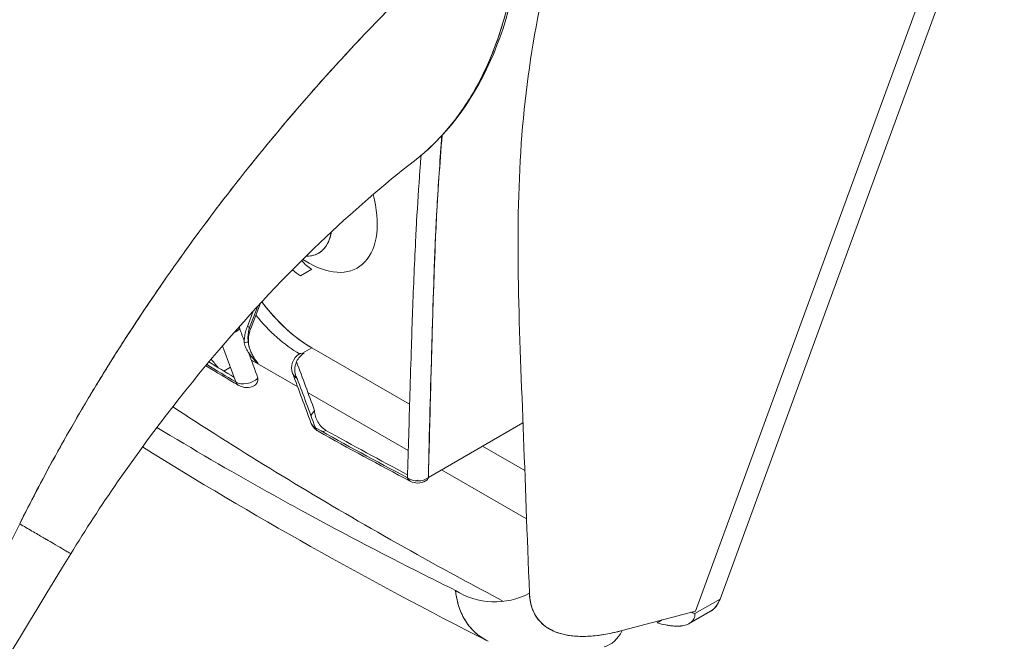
# Model space of a CAD drawing. Header units: inches. Extents: x 14 to 423, y 12 to 263.
# Tile 106 of 124: x 402.535 to 403.434, y 126.395 to 126.962. Entities that reach past the tile are written whole.
import ezdxf

# ---------------------------------------------------------------- set-up
doc = ezdxf.new("R2010")
doc.units = ezdxf.units.IN
doc.header["$LTSCALE"] = 26
doc.header["$MEASUREMENT"] = 0
doc.layers.add('Visible (ANSI)', color=7, linetype='Continuous', lineweight=5)

msp = doc.modelspace()

# ---------------------------------------------------------------- linework, layer by layer
at = {"layer": 'Visible (ANSI)'}
for p, q in [((403.17448, 126.43319), (403.43387, 127.1407)), ((403.41019, 127.12656), (403.15199, 126.42233)), ((402.79969, 126.73967), (402.7938, 126.74309)), ((402.7938, 126.74309), (402.79969, 126.73967)), ((402.7938, 126.74309), (402.79945, 126.73981)), ((402.79156, 126.72822), (402.8019, 126.73418)), ((402.74628, 126.68002), (402.75531, 126.70319)), ((402.74319, 126.68202), (402.74859, 126.69588)), ((402.75275, 126.70042), (402.74482, 126.68006)), ((402.8019, 126.66245), (402.79347, 126.65759)), ((402.89127, 126.61098), (402.8019, 126.66245)), ((402.74689, 126.65109), (402.78912, 126.62677)), ((402.72167, 126.64131), (402.72767, 126.64477)), ((402.79859, 126.62132), (402.89002, 126.56866)), ((402.90833, 126.54418), (402.9947, 126.59392)), ((402.99635, 126.55047), (402.9578, 126.57267)), ((402.92043, 126.55115), (402.99799, 126.50649)), ((403.15159, 126.42001), (403.17448, 126.43319)), ((403.15199, 126.42233), (403.08511, 126.40449)), ((403.14638, 126.411), (403.16575, 126.42216)), ((403.12172, 126.41426), (403.11704, 126.41156))]:
    msp.add_line(p, q, dxfattribs=at)
for centre, start, end in [((402.79823, 126.64421), 119.98497, 200.48355), ((402.7425, 126.64082), 239.32513, 299.93444), ((402.81488, 126.59914), 199.93592, 240.42102), ((402.89859, 126.55376), 242.25607, 299.95536)]:
    msp.add_arc(centre, 0.01462, start, end, dxfattribs=at)
for centre, major_axis, ratio, start_param, end_param in [((402.93101, 126.88702), (0.03941, -0.06843), 0.578093, 5.279591, 5.282676), ((402.94135, 126.89298), (-0.0467, 0.0811), 0.578093, 2.013902, 2.016647), ((402.94135, 126.89293), (-0.0519, 0.09012), 0.578093, 2.041006, 2.043218), ((402.79969, 126.8114), (0.04378, -0.07603), 0.578093, 5.499721, 7.419676), ((402.77901, 126.79949), (0.02919, -0.05069), 0.578093, 5.944888, 6.906583), ((402.8019, 126.75809), (-0.01459, 0.02534), 0.578093, 1.896656, 2.358128), ((402.79969, 126.8114), (-0.04378, 0.07603), 0.578093, 2.354262, 2.358128), ((402.79156, 126.75213), (0.01459, -0.02534), 0.578093, 5.150793, 5.499721), ((402.8019, 126.75809), (-0.05838, 0.10138), 0.578093, 1.776006, 2.358128), ((402.79156, 126.75213), (0.05838, -0.10138), 0.578093, 4.949142, 4.950806), ((402.79156, 126.75213), (0.05838, -0.10138), 0.578093, 4.987255, 5.491919), ((402.72585, 126.68589), (0.0137, 0.00512), 0.736205, 4.828579, 5.259091), ((402.73811, 126.68321), (0.00817, -0.00319), 0.104175, 0.567964, 0.941165), ((402.73811, 126.68321), (-0.00818, 0.00319), 0.104175, 3.70946, 4.08266), ((402.75412, 126.67561), (0.00327, 0.01926), 0.512646, 1.425549, 2.019617), ((402.73811, 126.68321), (0.00817, -0.00319), 0.104175, 5.715221, 6.283185), ((402.73811, 126.68321), (0.00818, -0.00319), 0.104175, 5.715197, 6.283113), ((402.73532, 126.66821), (0.00877, 0.00016), 0.178972, 5.326942, 6.053876), ((402.73532, 126.66821), (0.00877, 0.00016), 0.178974, 5.326938, 6.053871), ((402.73532, 126.66821), (0.00877, 0.00016), 0.178972, 6.283178, 6.538295), ((402.73532, 126.66821), (0.00877, 0.00016), 0.178974, 6.283174, 6.538291), ((394.78733, 118.9023), (5.95674, 10.24637), 0.579596, 5.833773, 5.838126), ((405.33266, 128.08073), (-3.61143, -0.00286), 0.576359, 0.756775, 0.765966), ((406.83154, 129.12179), (5.17106, 1.15341), 0.564255, 3.673858, 3.682123), ((402.7425, 126.64082), (0.01374, 0.00501), 0.734101, 3.680299, 5.264653), ((402.7425, 126.64082), (-0.01374, -0.00501), 0.734101, 0.538706, 2.12304), ((402.7425, 126.64082), (-0.00746, -0.01258), 0.586363, 5.838663, 6.282961), ((402.79823, 126.64421), (-0.0137, -0.00512), 0.736214, 6.283173, 6.844486), ((402.79823, 126.64421), (-0.0137, -0.00512), 0.736216, 0, 0.561313), ((394.92404, 118.82357), (-5.87237, -10.29496), 0.576582, 2.687431, 2.693404), ((402.81488, 126.59914), (0.01374, 0.00501), 0.734102, 2.123061, 2.576861), ((402.81488, 126.59914), (-0.01374, -0.00501), 0.734102, 0.000005, 0.565827), ((402.81488, 126.59914), (-0.00714, -0.01276), 0.569733, 5.824285, 6.283183), ((407.20578, 129.12933), (5.52668, 1.18734), 0.532539, 3.685914, 3.710225), ((402.81488, 126.59914), (-0.00714, -0.01276), 0.569638, 5.824249, 6.283185), ((402.81488, 126.59914), (-0.00714, -0.01276), 0.569638, 0.460299, 0.776271), ((402.81488, 126.59914), (0.00714, 0.01276), 0.569733, 3.601874, 3.917981), ((405.34972, 128.09149), (-3.63799, -0.00163), 0.576182, 0.79965, 0.827812), ((402.89859, 126.55377), (-0.0068, -0.01295), 0.550836, 5.805683, 6.282799), ((402.89859, 126.55376), (-0.01462, 0.0004), 0.872764, 0.904234, 2.325744), ((402.89859, 126.55376), (0.01462, -0.0004), 0.87285, 4.045818, 5.46735), ((402.89859, 126.55377), (0.0068, 0.01295), 0.550836, 3.76154, 3.902991), ((402.96935, 126.48052), (0.05847, 0.00169), 0.851152, 4.020883, 5.251796), ((403.05384, 126.44633), (0.01507, -0.05652), 0.593599, 6.283184, 6.877153)]:
    msp.add_ellipse(centre, major_axis=major_axis, ratio=ratio, start_param=start_param, end_param=end_param, dxfattribs=at)
for points, knots in [([(402.53546, 126.50183), (402.54497, 126.52097), (402.55548, 126.54115), (402.56708, 126.56226), (402.57869, 126.58339), (402.5914, 126.60545), (402.6053, 126.62833), (402.6192, 126.65121), (402.63428, 126.6749), (402.65062, 126.69923), (402.66696, 126.72357), (402.68455, 126.74855), (402.70345, 126.77397), (402.72235, 126.7994), (402.74256, 126.82526), (402.76409, 126.85133), (402.78563, 126.87739), (402.80849, 126.90365), (402.83268, 126.92983), (402.85687, 126.956), (402.88238, 126.98208), (402.90917, 127.00775), (402.93596, 127.03343), (402.96403, 127.05868), (402.99328, 127.08317)], [0, 0, 0, 0, 0.124948, 0.124948, 0.124948, 0.249955, 0.249955, 0.249955, 0.374963, 0.374963, 0.374963, 0.49997, 0.49997, 0.49997, 0.624978, 0.624978, 0.624978, 0.749985, 0.749985, 0.749985, 0.874993, 0.874993, 0.874993, 1, 1, 1, 1]), ([(402.99328, 127.08317), (402.98484, 127.0761), (402.9765, 127.06897), (402.96826, 127.06179), (402.95357, 127.04899), (402.93921, 127.03601), (402.92518, 127.02291), (402.91115, 127.0098), (402.89746, 126.99657), (402.8841, 126.98325), (402.87075, 126.96994), (402.85774, 126.95654), (402.84508, 126.94311), (402.83241, 126.92967), (402.8201, 126.9162), (402.80813, 126.90273), (402.79617, 126.88926), (402.78455, 126.8758), (402.77329, 126.86237), (402.76203, 126.84895), (402.75111, 126.83557), (402.74055, 126.82226), (402.72999, 126.80896), (402.71977, 126.79573), (402.70991, 126.78261), (402.70004, 126.76949), (402.69052, 126.75648), (402.68134, 126.74361), (402.67216, 126.73074), (402.66331, 126.71801), (402.65481, 126.70544), (402.6463, 126.69287), (402.63812, 126.68048), (402.63027, 126.66827), (402.62242, 126.65606), (402.61489, 126.64404), (402.60768, 126.63223), (402.60046, 126.62042), (402.59357, 126.60883), (402.58697, 126.59746), (402.58037, 126.5861), (402.57408, 126.57496), (402.56808, 126.56408), (402.56208, 126.55319), (402.55637, 126.54255), (402.55094, 126.53217), (402.5455, 126.52179), (402.54035, 126.51168), (402.53546, 126.50183)], [0, 0, 0, 0, 0.036069, 0.036069, 0.036069, 0.100331, 0.100331, 0.100331, 0.164593, 0.164593, 0.164593, 0.228855, 0.228855, 0.228855, 0.293118, 0.293118, 0.293118, 0.35738, 0.35738, 0.35738, 0.421642, 0.421642, 0.421642, 0.485904, 0.485904, 0.485904, 0.550166, 0.550166, 0.550166, 0.614429, 0.614429, 0.614429, 0.678691, 0.678691, 0.678691, 0.742953, 0.742953, 0.742953, 0.807215, 0.807215, 0.807215, 0.871477, 0.871477, 0.871477, 0.93574, 0.93574, 0.93574, 1, 1, 1, 1]), ([(402.99646, 127.08705), (402.99617, 127.03535), (402.98848, 126.98715), (402.95918, 126.90528), (402.93725, 126.87044), (402.90501, 126.84063), (402.90047, 126.83678), (402.89577, 126.83316)], [0, 0, 0, 0, 0.647404, 0.647404, 1.290908, 1.290908, 1.392446, 1.392446, 1.392446, 1.392446]), ([(402.89578, 126.83316), (402.89612, 126.83343), (402.89646, 126.83369), (402.89681, 126.83396), (402.89704, 126.83415), (402.89728, 126.83433), (402.89752, 126.83452), (402.90182, 126.83793), (402.906, 126.84154), (402.91006, 126.84535), (402.91458, 126.8496), (402.91895, 126.85411), (402.92315, 126.85886), (402.92728, 126.86353), (402.93125, 126.86844), (402.93505, 126.87358), (402.93606, 126.87494), (402.93705, 126.87631), (402.93803, 126.8777), (402.94069, 126.88147), (402.94326, 126.88535), (402.94575, 126.88934), (402.94906, 126.89468), (402.95222, 126.90022), (402.95521, 126.90596), (402.95812, 126.91153), (402.96087, 126.91729), (402.96346, 126.92323), (402.96511, 126.92702), (402.9667, 126.93088), (402.96822, 126.93481), (402.96901, 126.93684), (402.96977, 126.93888), (402.97052, 126.94094), (402.97263, 126.94674), (402.97459, 126.9527), (402.97642, 126.95879), (402.97806, 126.96428), (402.97959, 126.96988), (402.981, 126.97559), (402.98231, 126.9809), (402.98351, 126.9863), (402.98461, 126.9918), (402.98542, 126.99581), (402.98617, 126.99988), (402.98687, 127.00399), (402.98713, 127.00553), (402.98738, 127.00708), (402.98763, 127.00863), (402.98854, 127.01443), (402.98934, 127.02031), (402.99003, 127.02628), (402.99074, 127.03239), (402.99134, 127.03858), (402.99181, 127.04485), (402.9923, 127.05127), (402.99267, 127.05777), (402.99291, 127.06434), (402.99315, 127.07055), (402.99327, 127.07682), (402.99328, 127.08317)], [0.5512874, 0.5512874, 0.5512874, 0.5512874, 0.553815, 0.553815, 0.553815, 0.5555556, 0.5555556, 0.5555556, 0.5873197, 0.5873197, 0.5873197, 0.6226959, 0.6226959, 0.6226959, 0.6574867, 0.6574867, 0.6574867, 0.6666667, 0.6666667, 0.6666667, 0.6915609, 0.6915609, 0.6915609, 0.7248127, 0.7248127, 0.7248127, 0.7571311, 0.7571311, 0.7571311, 0.7777778, 0.7777778, 0.7777778, 0.7883997, 0.7883997, 0.7883997, 0.8183588, 0.8183588, 0.8183588, 0.845378, 0.845378, 0.845378, 0.870503, 0.870503, 0.870503, 0.8888889, 0.8888889, 0.8888889, 0.8957748, 0.8957748, 0.8957748, 0.9214813, 0.9214813, 0.9214813, 0.9477805, 0.9477805, 0.9477805, 0.9746573, 0.9746573, 0.9746573, 1, 1, 1, 1]), ([(402.99328, 127.08317), (402.99325, 127.07187), (402.99286, 127.05969), (402.99198, 127.04724), (402.99144, 127.03968), (402.99072, 127.03201), (402.98981, 127.02436), (402.98913, 127.01873), (402.98835, 127.01311), (402.98745, 127.00749), (402.98525, 126.99374), (402.98235, 126.97999), (402.97852, 126.96611), (402.97829, 126.96526), (402.97805, 126.96441), (402.97781, 126.96355), (402.97418, 126.95077), (402.96973, 126.9379), (402.96441, 126.92543), (402.96123, 126.91798), (402.95774, 126.91066), (402.95396, 126.90358), (402.95104, 126.89813), (402.94795, 126.8928), (402.9447, 126.88768), (402.93694, 126.8754), (402.9283, 126.86427), (402.91943, 126.85476), (402.91915, 126.85447), (402.91887, 126.85417), (402.91859, 126.85388), (402.91109, 126.84593), (402.90347, 126.8391), (402.89578, 126.83316)], [0, 0, 0, 0, 0.0478542, 0.0478542, 0.0478542, 0.0769231, 0.0769231, 0.0769231, 0.0983166, 0.0983166, 0.0983166, 0.1506385, 0.1506385, 0.1506385, 0.1538462, 0.1538462, 0.1538462, 0.2019809, 0.2019809, 0.2019809, 0.2307692, 0.2307692, 0.2307692, 0.2529487, 0.2529487, 0.2529487, 0.3060298, 0.3060298, 0.3060298, 0.3076923, 0.3076923, 0.3076923, 0.3525208, 0.3525208, 0.3525208, 0.3525208]), ([(403.00061, 126.43869), (402.99848, 126.49132), (402.99672, 126.54185), (402.99485, 126.58999), (402.99298, 126.63813), (402.99101, 126.68388), (402.99037, 126.7281), (402.98974, 126.77232), (402.99044, 126.815), (402.99374, 126.8565), (402.99703, 126.898), (403.00291, 126.93832), (403.01097, 126.97734)], [0, 0, 0, 0, 0.25, 0.25, 0.25, 0.5, 0.5, 0.5, 0.75, 0.75, 0.75, 1, 1, 1, 1]), ([(402.90833, 126.54418), (402.90923, 126.58507), (402.91038, 126.625), (402.9115, 126.66384), (402.91262, 126.70267), (402.9137, 126.74041), (402.91562, 126.77746), (402.91701, 126.80411), (402.91883, 126.8304), (402.92097, 126.85628)], [0, 0, 0, 0, 0.3333333, 0.3333333, 0.3333333, 0.6666667, 0.6666667, 0.6666667, 0.9064916, 0.9064916, 0.9064916, 0.9064916]), ([(402.92077, 126.85606), (402.9199, 126.84577), (402.91912, 126.83555), (402.91842, 126.82538), (402.91701, 126.80492), (402.91592, 126.78469), (402.915, 126.7646), (402.91421, 126.74732), (402.91356, 126.73015), (402.91299, 126.71304), (402.91281, 126.70763), (402.91264, 126.70222), (402.91247, 126.69682), (402.91169, 126.67137), (402.91102, 126.64602), (402.91036, 126.62067), (402.90971, 126.59519), (402.90906, 126.56971), (402.90835, 126.5442)], [0.0851555, 0.0851555, 0.0851555, 0.0851555, 0.1726038, 0.1726038, 0.1726038, 0.3486343, 0.3486343, 0.3486343, 0.5, 0.5, 0.5, 0.5478427, 0.5478427, 0.5478427, 0.7733443, 0.7733443, 0.7733443, 1, 1, 1, 1]), ([(402.88928, 126.54399), (402.89007, 126.56991), (402.8908, 126.59531), (402.89154, 126.62025), (402.89198, 126.63493), (402.89242, 126.64945), (402.89288, 126.66385), (402.89323, 126.67471), (402.8936, 126.6855), (402.89399, 126.69622), (402.89482, 126.7191), (402.89575, 126.74164), (402.89689, 126.76385), (402.89713, 126.76843), (402.89737, 126.773), (402.89763, 126.77755), (402.89851, 126.79335), (402.89951, 126.809), (402.90068, 126.82452), (402.90102, 126.82901), (402.90137, 126.83349), (402.90174, 126.83796)], [0, 0, 0, 0, 0.2098612, 0.2098612, 0.2098612, 0.3333333, 0.3333333, 0.3333333, 0.42655, 0.42655, 0.42655, 0.6256288, 0.6256288, 0.6256288, 0.6666667, 0.6666667, 0.6666667, 0.809189, 0.809189, 0.809189, 0.8503949, 0.8503949, 0.8503949, 0.8503949]), ([(402.89577, 126.83316), (402.86837, 126.81197), (402.83869, 126.78642), (402.77836, 126.72853), (402.74702, 126.69526), (402.68455, 126.62208), (402.653, 126.58094), (402.60965, 126.51821), (402.5953, 126.49619), (402.58205, 126.47458)], [0, 0, 0, 0, 0.446383, 0.446383, 0.917033, 0.917033, 1.437188, 1.437188, 1.71586, 1.71586, 1.71586, 1.71586]), ([(402.79682, 126.74607), (402.7986, 126.74603), (402.80031, 126.74617), (402.80194, 126.74649), (402.8042, 126.74693), (402.80631, 126.74771), (402.80822, 126.74881), (402.81014, 126.74992), (402.81187, 126.75136), (402.81338, 126.7531), (402.81489, 126.75483), (402.81617, 126.75687), (402.81721, 126.75916), (402.81825, 126.76146), (402.81904, 126.76402), (402.81957, 126.76679), (402.81966, 126.76725), (402.81974, 126.76771), (402.81982, 126.76819)], [0.1421866, 0.1421866, 0.1421866, 0.1421866, 0.1875, 0.1875, 0.1875, 0.25, 0.25, 0.25, 0.3125, 0.3125, 0.3125, 0.375, 0.375, 0.375, 0.4375, 0.4375, 0.4375, 0.44792, 0.44792, 0.44792, 0.44792]), ([(402.75642, 126.70438), (402.75847, 126.70165), (402.76058, 126.69898), (402.76275, 126.69639), (402.7688, 126.68916), (402.77529, 126.68253), (402.78186, 126.67684), (402.78842, 126.67115), (402.79506, 126.66638), (402.8019, 126.66245)], [0.5283302, 0.5283302, 0.5283302, 0.5283302, 0.6, 0.6, 0.6, 0.8, 0.8, 0.8, 1, 1, 1, 1]), ([(402.73619, 126.67993), (402.7349, 126.67858), (402.73325, 126.67746), (402.73145, 126.67659), (402.73136, 126.67655), (402.73127, 126.67651), (402.73119, 126.67647)], [0, 0, 0, 0, 0.25, 0.25, 0.25, 0.2619236, 0.2619236, 0.2619236, 0.2619236]), ([(402.74319, 126.68202), (402.74252, 126.6803), (402.74198, 126.67858), (402.74155, 126.67687), (402.74136, 126.67608), (402.74119, 126.6753), (402.74104, 126.67451), (402.74087, 126.6736), (402.74074, 126.6727), (402.74063, 126.67181), (402.74044, 126.67016), (402.74037, 126.66856), (402.7404, 126.66702)], [0, 0, 0, 0, 0.333333, 0.333333, 0.333333, 0.487265, 0.487265, 0.487265, 0.666667, 0.666667, 0.666667, 1, 1, 1, 1]), ([(402.74628, 126.68002), (402.74531, 126.67752), (402.74461, 126.67483), (402.74414, 126.67089), (402.74407, 126.66962), (402.74409, 126.66838)], [0, 0, 0, 0, 0.02772816, 0.02772816, 0.04087155, 0.04087155, 0.04087155, 0.04087155]), ([(402.7404, 126.66702), (402.74057, 126.66627), (402.74078, 126.6655), (402.74104, 126.66472), (402.74137, 126.66374), (402.74178, 126.66275), (402.74226, 126.66175), (402.74242, 126.66142), (402.74258, 126.66108), (402.74276, 126.66075), (402.74313, 126.66003), (402.74354, 126.65932), (402.74398, 126.6586), (402.74467, 126.6575), (402.74544, 126.65639), (402.74629, 126.65529), (402.74651, 126.655), (402.74674, 126.65471), (402.74698, 126.65443), (402.74769, 126.65356), (402.74844, 126.65269), (402.74925, 126.65184), (402.75038, 126.65064), (402.7516, 126.64945), (402.75291, 126.6483)], [0, 0, 0, 0, 0.123961, 0.123961, 0.123961, 0.281069, 0.281069, 0.281069, 0.333333, 0.333333, 0.333333, 0.445965, 0.445965, 0.445965, 0.620741, 0.620741, 0.620741, 0.666667, 0.666667, 0.666667, 0.805209, 0.805209, 0.805209, 1, 1, 1, 1]), ([(402.75291, 126.6483), (402.75189, 126.64956), (402.75093, 126.65087), (402.75003, 126.65224), (402.74922, 126.65348), (402.74847, 126.65475), (402.74778, 126.65607), (402.74716, 126.65725), (402.74659, 126.65846), (402.74609, 126.65969), (402.74563, 126.66081), (402.74522, 126.66195), (402.74488, 126.6631), (402.74457, 126.66416), (402.74431, 126.66523), (402.74411, 126.66631), (402.74397, 126.66713), (402.74386, 126.66795), (402.7438, 126.66877)], [0, 0, 0, 0, 0.2168, 0.2168, 0.2168, 0.411608, 0.411608, 0.411608, 0.586786, 0.586786, 0.586786, 0.744952, 0.744952, 0.744952, 0.889851, 0.889851, 0.889851, 1, 1, 1, 1]), ([(402.74409, 126.66838), (402.74412, 126.6668), (402.74437, 126.66518), (402.74502, 126.66264), (402.74532, 126.66169), (402.74567, 126.66075)], [0, 0, 0, 0, 0.01677712, 0.01677712, 0.0270625, 0.0270625, 0.0270625, 0.0270625]), ([(402.71024, 126.65211), (402.71139, 126.65067), (402.71252, 126.64928), (402.7136, 126.64795), (402.71398, 126.64749), (402.71435, 126.64703), (402.71472, 126.64658), (402.71531, 126.64585), (402.71589, 126.64515), (402.71646, 126.64446)], [0.7066608, 0.7066608, 0.7066608, 0.7066608, 0.8, 0.8, 0.8, 0.8325117, 0.8325117, 0.8325117, 0.8854682, 0.8854682, 0.8854682, 0.8854682]), ([(402.79494, 126.65743), (402.79359, 126.65671), (402.79221, 126.65566), (402.79103, 126.65437), (402.78984, 126.65307), (402.78886, 126.65152), (402.78812, 126.64984), (402.78738, 126.64817), (402.78688, 126.64635), (402.78666, 126.64453), (402.78656, 126.64373), (402.78652, 126.64293), (402.78654, 126.64215), (402.78655, 126.64112), (402.78665, 126.64011), (402.78684, 126.63915), (402.78708, 126.63784), (402.78707, 126.63707), (402.78789, 126.63567), (402.78815, 126.63523), (402.78843, 126.63483), (402.78864, 126.63451)], [0, 0, 0, 0, 0.2, 0.2, 0.2, 0.4, 0.4, 0.4, 0.6, 0.6, 0.6, 0.686957, 0.686957, 0.686957, 0.8, 0.8, 0.8, 0.952819, 0.952819, 0.952819, 1, 1, 1, 1]), ([(402.79093, 126.65687), (402.79131, 126.65709), (402.79172, 126.65726), (402.79214, 126.65738), (402.79306, 126.65764), (402.79405, 126.65767), (402.79494, 126.65743)], [0.6351923, 0.6351923, 0.6351923, 0.6351923, 0.75, 0.75, 0.75, 1, 1, 1, 1]), ([(402.73504, 126.62824), (402.73495, 126.62829), (402.73486, 126.62835), (402.73478, 126.6284), (402.73383, 126.62905), (402.73314, 126.62997), (402.73259, 126.63134)], [0.6371892, 0.6371892, 0.6371892, 0.6371892, 0.6666667, 0.6666667, 0.6666667, 1, 1, 1, 1]), ([(402.75284, 126.63486), (402.75276, 126.63327), (402.75255, 126.6319), (402.75206, 126.63076), (402.75156, 126.62962), (402.75078, 126.62872), (402.74982, 126.62816), (402.74981, 126.62815), (402.7498, 126.62815), (402.74979, 126.62814)], [0, 0, 0, 0, 0.25, 0.25, 0.25, 0.5, 0.5, 0.5, 0.5021174, 0.5021174, 0.5021174, 0.5021174]), ([(402.97688, 126.43121), (402.95029, 126.44527), (402.92408, 126.45948), (402.89829, 126.47385), (402.86602, 126.49183), (402.83439, 126.51005), (402.80342, 126.52851), (402.77283, 126.54674), (402.74289, 126.56519), (402.71354, 126.58387), (402.70062, 126.59209), (402.68781, 126.60036), (402.67511, 126.60867)], [0.1740105, 0.1740105, 0.1740105, 0.1740105, 0.3754494, 0.3754494, 0.3754494, 0.6274861, 0.6274861, 0.6274861, 0.8763224, 0.8763224, 0.8763224, 0.9859375, 0.9859375, 0.9859375, 0.9859375]), ([(402.80454, 126.60509), (402.80324, 126.60388), (402.80223, 126.60242), (402.80157, 126.60094), (402.80148, 126.60073), (402.80139, 126.60051), (402.8013, 126.60029)], [0, 0, 0, 0, 0.25, 0.25, 0.25, 0.2865379, 0.2865379, 0.2865379, 0.2865379]), ([(402.81488, 126.58718), (402.81347, 126.58796), (402.81218, 126.58904), (402.81094, 126.59034), (402.80971, 126.59165), (402.80854, 126.59321), (402.80758, 126.59487), (402.80661, 126.59653), (402.80584, 126.59829), (402.80533, 126.60005), (402.80482, 126.60181), (402.80458, 126.60356), (402.80454, 126.60509)], [0, 0, 0, 0, 0.25, 0.25, 0.25, 0.5, 0.5, 0.5, 0.75, 0.75, 0.75, 1, 1, 1, 1]), ([(402.66068, 126.58981), (402.66472, 126.58737), (402.66876, 126.58493), (402.67281, 126.5825), (402.70593, 126.56266), (402.73932, 126.54342), (402.77371, 126.52438), (402.77936, 126.52125), (402.78504, 126.51812), (402.79075, 126.515), (402.81886, 126.49964), (402.84772, 126.48436), (402.87714, 126.46928), (402.89561, 126.45981), (402.9143, 126.45042), (402.93317, 126.44111)], [0.3410488, 0.3410488, 0.3410488, 0.3410488, 0.3719957, 0.3719957, 0.3719957, 0.6250804, 0.6250804, 0.6250804, 0.6666667, 0.6666667, 0.6666667, 0.8714645, 0.8714645, 0.8714645, 1, 1, 1, 1]), ([(402.80114, 126.59413), (402.80135, 126.59355), (402.80162, 126.593), (402.80196, 126.59249), (402.80274, 126.59129), (402.80384, 126.59026), (402.80525, 126.5895)], [0.642894, 0.642894, 0.642894, 0.642894, 0.75, 0.75, 0.75, 1, 1, 1, 1]), ([(402.89178, 126.54082), (402.89163, 126.5409), (402.89149, 126.54099), (402.89135, 126.54109), (402.89044, 126.54171), (402.88979, 126.54267), (402.88928, 126.54399)], [0.6148666, 0.6148666, 0.6148666, 0.6148666, 0.6666667, 0.6666667, 0.6666667, 0.999975, 0.999975, 0.999975, 0.999975]), ([(402.90835, 126.5442), (402.90782, 126.54289), (402.90713, 126.54192), (402.90619, 126.54128), (402.90609, 126.54121), (402.90599, 126.54115), (402.90589, 126.5411)], [0, 0, 0, 0, 0.3333333, 0.3333333, 0.3333333, 0.3667408, 0.3667408, 0.3667408, 0.3667408]), ([(402.34206, 126.06845), (402.34959, 126.08618), (402.35701, 126.10368), (402.3644, 126.12107), (402.37178, 126.13847), (402.37913, 126.15577), (402.3865, 126.17309), (402.39388, 126.19041), (402.40129, 126.20776), (402.4088, 126.22522), (402.4163, 126.24268), (402.42391, 126.26026), (402.43168, 126.27802), (402.43945, 126.29579), (402.44737, 126.31373), (402.45551, 126.33191), (402.46365, 126.35008), (402.47199, 126.36848), (402.4806, 126.38712), (402.4892, 126.40577), (402.49805, 126.42466), (402.50719, 126.44378), (402.51633, 126.4629), (402.52574, 126.48226), (402.53546, 126.50183)], [0, 0, 0, 0, 0.125006, 0.125006, 0.125006, 0.250011, 0.250011, 0.250011, 0.375017, 0.375017, 0.375017, 0.500022, 0.500022, 0.500022, 0.625028, 0.625028, 0.625028, 0.750033, 0.750033, 0.750033, 0.875039, 0.875039, 0.875039, 1, 1, 1, 1]), ([(402.58205, 126.47458), (402.58205, 126.47458), (402.582, 126.47462), (402.5819, 126.47469), (402.58184, 126.47473), (402.58177, 126.47477), (402.58168, 126.47483), (402.58121, 126.47513), (402.58028, 126.47569), (402.5789, 126.47651), (402.57797, 126.47706), (402.57684, 126.47773), (402.57551, 126.47851), (402.57492, 126.47886), (402.57429, 126.47923), (402.57362, 126.47962), (402.57153, 126.48085), (402.56905, 126.4823), (402.56619, 126.48397), (402.56425, 126.4851), (402.56213, 126.48634), (402.55983, 126.48767), (402.55892, 126.4882), (402.55798, 126.48875), (402.55702, 126.48931), (402.55383, 126.49116), (402.55033, 126.4932), (402.54661, 126.49536), (402.54307, 126.49742), (402.53933, 126.49959), (402.53546, 126.50183)], [0.4693708, 0.4693708, 0.4693708, 0.4693708, 0.5, 0.5, 0.5, 0.5170583, 0.5170583, 0.5170583, 0.6064626, 0.6064626, 0.6064626, 0.6666667, 0.6666667, 0.6666667, 0.6933072, 0.6933072, 0.6933072, 0.7767915, 0.7767915, 0.7767915, 0.8333333, 0.8333333, 0.8333333, 0.855634, 0.855634, 0.855634, 0.9296838, 0.9296838, 0.9296838, 1, 1, 1, 1]), ([(402.53546, 126.50183), (402.53933, 126.49959), (402.54307, 126.49742), (402.54661, 126.49536), (402.55033, 126.4932), (402.55383, 126.49116), (402.55702, 126.48931), (402.55798, 126.48875), (402.5589, 126.48821), (402.55981, 126.48769), (402.56211, 126.48635), (402.56424, 126.48511), (402.56619, 126.48397), (402.56905, 126.4823), (402.57153, 126.48085), (402.57362, 126.47962), (402.57429, 126.47923), (402.57492, 126.47886), (402.57551, 126.47851), (402.57684, 126.47773), (402.57797, 126.47706), (402.5789, 126.47651), (402.58028, 126.47569), (402.58121, 126.47513), (402.58168, 126.47483), (402.58177, 126.47477), (402.58184, 126.47473), (402.5819, 126.47469), (402.582, 126.47462), (402.58205, 126.47458), (402.58205, 126.47458)], [0, 0, 0, 0, 0.0704243, 0.0704243, 0.0704243, 0.1445341, 0.1445341, 0.1445341, 0.1666667, 0.1666667, 0.1666667, 0.2233436, 0.2233436, 0.2233436, 0.3067348, 0.3067348, 0.3067348, 0.3333333, 0.3333333, 0.3333333, 0.3935461, 0.3935461, 0.3935461, 0.4829722, 0.4829722, 0.4829722, 0.5, 0.5, 0.5, 0.5306591, 0.5306591, 0.5306591, 0.5306591]), ([(402.93317, 126.44111), (402.93397, 126.43326), (402.93588, 126.42605), (402.93879, 126.41973), (402.94169, 126.41341), (402.94558, 126.40797), (402.95041, 126.40344), (402.95403, 126.40002), (402.95819, 126.39713), (402.96283, 126.39476)], [0, 0, 0, 0, 0.1666667, 0.1666667, 0.1666667, 0.3333333, 0.3333333, 0.3333333, 0.4587596, 0.4587596, 0.4587596, 0.4587596]), ([(402.96283, 126.39476), (402.96102, 126.39569), (402.95928, 126.39669), (402.95762, 126.39778), (402.95572, 126.39901), (402.95393, 126.40035), (402.95224, 126.4018), (402.95054, 126.40324), (402.94896, 126.40479), (402.94748, 126.40643), (402.94599, 126.40808), (402.94461, 126.40983), (402.94335, 126.41167), (402.94208, 126.41352), (402.94092, 126.41547), (402.93987, 126.41751), (402.93882, 126.41955), (402.93788, 126.42169), (402.93706, 126.42392), (402.93623, 126.42616), (402.93552, 126.42848), (402.93493, 126.43089), (402.93434, 126.43331), (402.93386, 126.43582), (402.9335, 126.4384), (402.93338, 126.4393), (402.93327, 126.4402), (402.93317, 126.44111)], [0.5396644, 0.5396644, 0.5396644, 0.5396644, 0.5881945, 0.5881945, 0.5881945, 0.6435337, 0.6435337, 0.6435337, 0.6989867, 0.6989867, 0.6989867, 0.7546213, 0.7546213, 0.7546213, 0.8105284, 0.8105284, 0.8105284, 0.8667514, 0.8667514, 0.8667514, 0.9233186, 0.9233186, 0.9233186, 0.980266, 0.980266, 0.980266, 1, 1, 1, 1]), ([(403.00061, 126.43869), (403.00063, 126.43803), (403.00066, 126.43738), (403.0007, 126.43673), (403.00082, 126.43487), (403.00104, 126.43306), (403.00135, 126.43132), (403.00166, 126.42957), (403.00207, 126.42789), (403.00257, 126.42628), (403.00307, 126.42466), (403.00366, 126.42312), (403.00435, 126.42164), (403.00453, 126.42125), (403.00471, 126.42087), (403.0049, 126.42049), (403.00544, 126.41942), (403.00603, 126.4184), (403.00667, 126.41741), (403.00753, 126.41607), (403.00848, 126.4148), (403.00952, 126.4136), (403.01056, 126.4124), (403.01169, 126.41128), (403.0129, 126.41022), (403.01393, 126.40933), (403.01501, 126.40849), (403.01616, 126.4077), (403.01637, 126.40756), (403.01658, 126.40742), (403.01679, 126.40728), (403.01817, 126.40637), (403.01964, 126.40554), (403.02118, 126.40479), (403.02273, 126.40403), (403.02435, 126.40335), (403.02605, 126.40274), (403.02775, 126.40214), (403.02953, 126.40161), (403.03139, 126.40116), (403.03216, 126.40097), (403.03294, 126.4008), (403.03373, 126.40064), (403.03485, 126.40041), (403.036, 126.40021), (403.03717, 126.40004), (403.03917, 126.39975), (403.04124, 126.39953), (403.04338, 126.39939), (403.04552, 126.39925), (403.04773, 126.39919), (403.05001, 126.39921), (403.05226, 126.39923), (403.05457, 126.39933), (403.05695, 126.39951), (403.05938, 126.39969), (403.06188, 126.39995), (403.06444, 126.40029), (403.06697, 126.40063), (403.06955, 126.40105), (403.0722, 126.40154), (403.07484, 126.40204), (403.07754, 126.40262), (403.08029, 126.40328), (403.08188, 126.40366), (403.08348, 126.40406), (403.08511, 126.40449)], [0, 0, 0, 0, 0.019103, 0.019103, 0.019103, 0.074488, 0.074488, 0.074488, 0.129904, 0.129904, 0.129904, 0.185404, 0.185404, 0.185404, 0.2, 0.2, 0.2, 0.241031, 0.241031, 0.241031, 0.296777, 0.296777, 0.296777, 0.352641, 0.352641, 0.352641, 0.4, 0.4, 0.4, 0.408599, 0.408599, 0.408599, 0.464615, 0.464615, 0.464615, 0.520668, 0.520668, 0.520668, 0.576744, 0.576744, 0.576744, 0.6, 0.6, 0.6, 0.632818, 0.632818, 0.632818, 0.688844, 0.688844, 0.688844, 0.74479, 0.74479, 0.74479, 0.8, 0.8, 0.8, 0.856416, 0.856416, 0.856416, 0.9121, 0.9121, 0.9121, 0.967784, 0.967784, 0.967784, 1, 1, 1, 1]), ([(403.08511, 126.40449), (403.0749, 126.40181), (403.06554, 126.40015), (403.05696, 126.39951), (403.04837, 126.39887), (403.04058, 126.39926), (403.03373, 126.40064), (403.02689, 126.40202), (403.02101, 126.40438), (403.01616, 126.40771), (403.01131, 126.41103), (403.00751, 126.41532), (403.0049, 126.42049), (403.00229, 126.42567), (403.00088, 126.43172), (403.00061, 126.43869)], [0, 0, 0, 0, 0.2, 0.2, 0.2, 0.4, 0.4, 0.4, 0.6, 0.6, 0.6, 0.8, 0.8, 0.8, 1, 1, 1, 1]), ([(403.17448, 126.43319), (403.17322, 126.42975), (403.17149, 126.42699), (403.16925, 126.42482), (403.16819, 126.42379), (403.16702, 126.4229), (403.16574, 126.42216)], [0, 0, 0, 0, 0.25, 0.25, 0.25, 0.3684423, 0.3684423, 0.3684423, 0.3684423]), ([(403.17448, 126.43319), (403.17367, 126.43098), (403.17262, 126.42899), (403.17137, 126.42727), (403.17024, 126.42572), (403.16894, 126.42439), (403.16748, 126.4233), (403.16693, 126.42288), (403.16635, 126.4225), (403.16575, 126.42216)], [0, 0, 0, 0, 0.1629274, 0.1629274, 0.1629274, 0.3097424, 0.3097424, 0.3097424, 0.3660715, 0.3660715, 0.3660715, 0.3660715]), ([(403.11704, 126.41156), (403.11985, 126.41081), (403.12257, 126.41017), (403.12517, 126.40968), (403.12623, 126.40948), (403.12727, 126.40931), (403.12829, 126.40916), (403.12973, 126.40895), (403.13112, 126.40879), (403.13246, 126.4087), (403.1344, 126.40856), (403.13624, 126.40855), (403.13795, 126.40868), (403.13822, 126.4087), (403.13847, 126.40872), (403.13873, 126.40874), (403.14061, 126.40894), (403.14233, 126.40931), (403.14386, 126.40985), (403.14441, 126.41005), (403.14495, 126.41027), (403.14545, 126.41051), (403.14634, 126.41094), (403.14715, 126.41144), (403.14787, 126.41201), (403.14881, 126.41275), (403.14959, 126.41359), (403.15018, 126.41452), (403.15035, 126.41478), (403.1505, 126.41505), (403.15064, 126.41533), (403.15135, 126.41675), (403.15166, 126.41833), (403.15159, 126.42001)], [0, 0, 0, 0, 0.142074, 0.142074, 0.142074, 0.2, 0.2, 0.2, 0.281613, 0.281613, 0.281613, 0.4, 0.4, 0.4, 0.418111, 0.418111, 0.418111, 0.55134, 0.55134, 0.55134, 0.6, 0.6, 0.6, 0.686173, 0.686173, 0.686173, 0.8, 0.8, 0.8, 0.832447, 0.832447, 0.832447, 1, 1, 1, 1]), ([(403.15186, 126.42017), (403.15156, 126.42022), (403.15127, 126.42028), (403.15097, 126.42034), (403.14991, 126.42056), (403.14884, 126.42085), (403.14776, 126.4212)], [0.72914954, 0.72914954, 0.72914954, 0.72914954, 0.75, 0.75, 0.75, 0.82441333, 0.82441333, 0.82441333, 0.82441333])]:
    msp.add_open_spline(points, degree=3, knots=knots, dxfattribs=at)
for points in [[(402.73607, 126.68199), (402.73617, 126.68129), (402.73621, 126.6806), (402.73619, 126.67993)], [(402.73619, 126.67993), (402.7376, 126.67617), (402.73901, 126.6724), (402.74041, 126.66862)], [(402.7443, 126.6581), (402.74716, 126.65036), (402.75, 126.64262), (402.75284, 126.63486)], [(402.80454, 126.60509), (402.79909, 126.62001), (402.7936, 126.63489), (402.78806, 126.64971)], [(402.73498, 126.62827), (402.725, 126.63419), (402.71509, 126.64013), (402.70523, 126.64612)], [(402.80114, 126.59412), (402.79565, 126.60916), (402.79012, 126.62415), (402.78454, 126.63909)], [(402.89179, 126.54082), (402.86336, 126.55575), (402.83534, 126.57093), (402.80774, 126.58637)], [(402.96283, 126.39476), (402.85229, 126.45099), (402.74664, 126.51036), (402.64748, 126.57204)], [(402.89717, 126.54107), (402.89717, 126.54107), (402.89717, 126.54107), (402.89717, 126.54107)], [(402.90019, 126.54107), (402.90019, 126.54107), (402.90019, 126.54107), (402.90019, 126.54107)], [(402.58205, 126.47458), (402.5014, 126.3431), (402.42301, 126.2117), (402.36334, 126.07671)], [(403.15186, 126.42017), (403.15052, 126.42041), (403.14916, 126.42075), (403.14778, 126.4212)], [(403.03683, 126.40009), (403.03683, 126.40009), (403.03683, 126.40009), (403.03683, 126.40009)]]:
    msp.add_open_spline(points, degree=3, dxfattribs=at)

doc.saveas('drawing.dxf')
